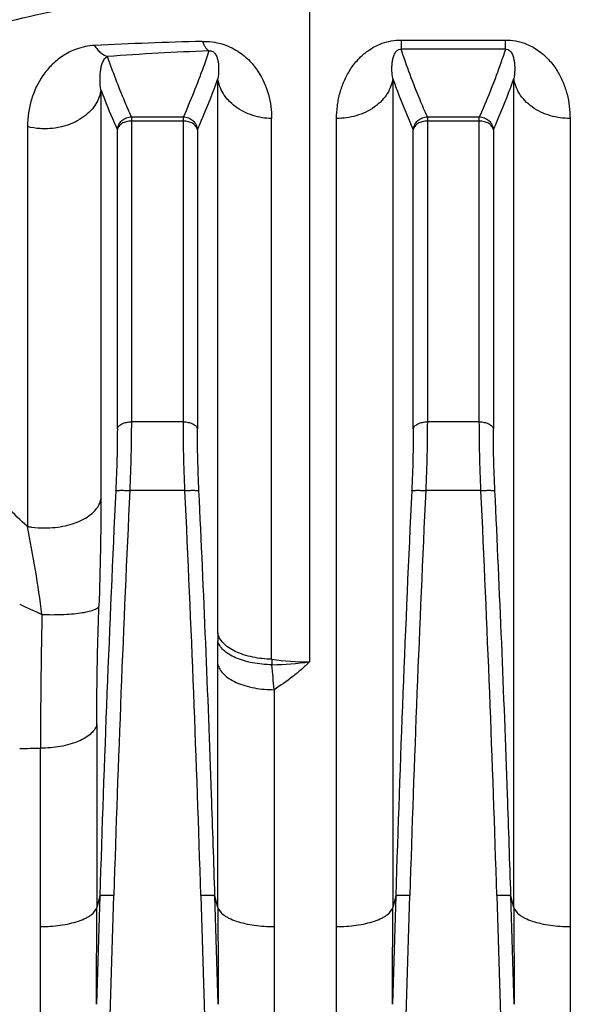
# Model space of a CAD drawing. Extents: x -1598 to 1181, y 8 to 1360.
# Tile 52 of 62: x 565 to 604, y 766 to 836. Entities that reach past the tile are written whole.
import ezdxf

# ---------------------------------------------------------------- set-up
doc = ezdxf.new("R2010")
doc.units = 0
doc.header["$LTSCALE"] = 65.395
doc.layers.add('SG38_1', color=7, linetype='CONTINUOUS')

msp = doc.modelspace()

# ---------------------------------------------------------------- linework, layer by layer
at = {"layer": 'SG38_1', "color": 9, "linetype": 'CONTINUOUS'}
for p, q in [((585.412, 838.687), (585.412, 790.514)), ((591.909, 834.638), (591.909, 833.999)), ((599.314, 833.999), (599.314, 834.638)), ((599.315, 833.999), (591.908, 833.999)), ((578.907, 792.542), (578.907, 831.902)), ((591.311, 831.916), (591.311, 773.084)), ((599.912, 773.084), (599.912, 831.916)), ((570.606, 831.109), (570.606, 802.061)), ((572.767, 829.188), (572.767, 807.543)), ((572.767, 829.188), (576.455, 829.188)), ((576.456, 828.89), (572.767, 828.89)), ((576.456, 807.543), (576.456, 829.188)), ((582.722, 790.7), (582.722, 829.059)), ((593.767, 829.188), (593.767, 807.543)), ((597.456, 828.89), (593.767, 828.89)), ((593.768, 829.188), (597.455, 829.188)), ((597.456, 807.543), (597.456, 829.188)), ((565.394, 828.49), (565.394, 800.126)), ((571.772, 807.04), (571.772, 828.266)), ((577.451, 828.266), (577.451, 807.041)), ((592.772, 807.04), (592.772, 828.266)), ((598.451, 828.266), (598.451, 807.041)), ((576.456, 807.543), (572.767, 807.543)), ((597.456, 807.543), (593.767, 807.543)), ((576.568, 802.673), (572.655, 802.673)), ((597.568, 802.673), (593.655, 802.673)), ((578.912, 773.084), (578.912, 790.33)), ((582.892, 788.54), (582.892, 771.735)), ((570.311, 786.077), (570.311, 773.084)), ((566.33, 771.735), (566.33, 784.395)), ((570.529, 773.906), (570.292, 766.216)), ((570.529, 773.906), (570.311, 773.084)), ((570.458, 739.383), (571.524, 773.938)), ((577.699, 773.938), (578.765, 739.383)), ((578.931, 766.216), (578.694, 773.906)), ((578.912, 773.084), (578.694, 773.906)), ((591.529, 773.906), (591.292, 766.216)), ((591.529, 773.906), (591.311, 773.084)), ((591.458, 739.383), (592.524, 773.938)), ((598.699, 773.938), (599.765, 739.383)), ((599.931, 766.216), (599.694, 773.906)), ((599.912, 773.084), (599.694, 773.906))]:
    msp.add_line(p, q, dxfattribs=at)
at = {"layer": 'SG38_1', "color": 2, "linetype": 'CONTINUOUS'}
for p, q in [((591.909, 834.638), (599.314, 834.638)), ((587.33, 771.735), (587.33, 829.069)), ((603.892, 829.069), (603.892, 771.735))]:
    msp.add_line(p, q, dxfattribs=at)
at = {"layer": 'SG38_1', "color": 9, "linetype": 'CONTINUOUS'}
for centre, radius, start, end in [((585.689, 524.017), 310.624, 91.45489, 92.86851), ((585.713, 634.656), 199.349, 92.13919, 94.20832), ((2326.1, 719.295), 1755.426, 177.277583, 178.216193), ((-1198.838, 718.43), 1777.404, 1.789656, 2.71666), ((2347.1, 719.295), 1755.426, 177.277583, 178.216193), ((-1177.838, 718.43), 1777.404, 1.789656, 2.71666), ((474.485, 781.935), 92.711, 7.40048, 11.31573), ((588.436, 843.04), 53.866, 244.02533, 245.88018), ((700.004, 792.547), 121.097, 180.00276, 180.26006), ((201.022, 790.266), 377.89, 0.00973, 0.26253), ((585.425, 810.288), 19.774, 262.14126, 269.96243), ((716.393, 798.853), 133.92, 183.49065, 183.65898), ((581.863, 818.967), 28.674, 271.76405, 277.11058), ((459.108, 779.183), 124.137, 4.32287, 5.1411), ((564.852, 841.079), 56.704, 269.99214, 271.49414), ((-694.768, 773.136), 1265.078, 359.686609, 359.99769), ((1837.306, 773.109), 1258.394, 180.001096, 180.313808), ((-673.768, 773.136), 1265.078, 359.686609, 359.99769), ((1858.306, 773.109), 1258.394, 180.001096, 180.313808), ((-620.172, 771.751), 1186.503, 359.676868, 359.999187), ((1780.931, 771.784), 1198.038, 180.002365, 180.32158)]:
    msp.add_arc(centre, radius, start, end, dxfattribs=at)
at = {"layer": 'SG38_1', "color": 6, "linetype": 'CONTINUOUS'}
for centre, radius, end in [((2342.63, 718.623), 1772.963, 178.213202), ((2363.632, 718.623), 1772.966, 178.213201)]:
    msp.add_arc(centre, radius, 177.283324, end, dxfattribs=at)
at = {"layer": 'SG38_1', "color": 2, "linetype": 'CONTINUOUS'}
for centre, radius, start, end in [((-610.708, 771.784), 1198.038, 359.67842, 359.997635), ((1790.395, 771.751), 1186.503, 180.000813, 180.323132)]:
    msp.add_arc(centre, radius, start, end, dxfattribs=at)
at = {"layer": 'SG38_1', "color": 9, "linetype": 'CONTINUOUS'}
for points, knots in [([(554.033, 833.048), (556.185, 833.773), (560.738, 835.175), (568.082, 836.966), (574.815, 838.073), (580.705, 838.592), (583.823, 838.687), (585.412, 838.687)], [0, 0, 0, 0, 0.212767, 0.446144, 0.707897, 0.851122, 1, 1, 1, 1]), ([(570.145, 834.252), (569.712, 834.231), (568.911, 834.068), (567.889, 833.545), (567.096, 832.887), (566.277, 831.896), (565.581, 830.429), (565.394, 829.142), (565.394, 828.49)], [0, 0, 0, 0, 0.15848, 0.293442, 0.415961, 0.532551, 0.761319, 1, 1, 1, 1]), ([(570.145, 834.252), (570.212, 834.151), (570.351, 833.966), (570.643, 833.671), (570.905, 833.514), (571.084, 833.467)], [0, 0, 0, 0, 0.292495, 0.555234, 1, 1, 1, 1]), ([(577.803, 834.541), (578.264, 834.553), (579.157, 834.44), (580.303, 833.913), (581.164, 833.2), (581.963, 832.191), (582.571, 830.803), (582.722, 829.631), (582.722, 829.059)], [0, 0, 0, 0, 0.168823, 0.322782, 0.455102, 0.573695, 0.790779, 1, 1, 1, 1]), ([(577.803, 834.541), (577.836, 834.458), (577.904, 834.307), (578.018, 834.109), (578.137, 833.96), (578.227, 833.889), (578.272, 833.866)], [0, 0, 0, 0, 0.321678, 0.594223, 0.818551, 1, 1, 1, 1]), ([(578.271, 833.866), (578.143, 833.474), (577.599, 831.892), (576.966, 830.341), (576.456, 829.188)], [0, 0, 0, 0, 0.246423, 1, 1, 1, 1]), ([(578.272, 833.866), (578.301, 833.871), (578.369, 833.879), (578.486, 833.861), (578.592, 833.803), (578.669, 833.729), (578.736, 833.643), (578.796, 833.536), (578.847, 833.408), (578.885, 833.282), (578.922, 833.116), (578.951, 832.907), (578.964, 832.656), (578.96, 832.405), (578.942, 832.153), (578.92, 831.986), (578.907, 831.902)], [0, 0, 0, 0, 0.037955, 0.088503, 0.149279, 0.190612, 0.225932, 0.288988, 0.347434, 0.403671, 0.458708, 0.567009, 0.674522, 0.782194, 0.890559, 1, 1, 1, 1]), ([(591.311, 831.916), (591.283, 832.095), (591.256, 832.364), (591.253, 832.722), (591.269, 832.988), (591.302, 833.207), (591.343, 833.381), (591.384, 833.512), (591.438, 833.643), (591.499, 833.751), (591.564, 833.835), (591.63, 833.902), (591.739, 833.977), (591.843, 834), (591.908, 833.999)], [0, 0, 0, 0, 0.228417, 0.340808, 0.452568, 0.564507, 0.621041, 0.678446, 0.737514, 0.800032, 0.833981, 0.871686, 0.918185, 1, 1, 1, 1]), ([(593.768, 829.188), (593.589, 829.586), (592.907, 831.165), (592.306, 832.779), (591.908, 833.999)], [0, 0, 0, 0, 0.253867, 1, 1, 1, 1]), ([(599.314, 833.999), (599.184, 833.596), (598.63, 831.968), (597.98, 830.373), (597.456, 829.188)], [0, 0, 0, 0, 0.246316, 1, 1, 1, 1]), ([(599.315, 833.999), (599.367, 834), (599.471, 833.982), (599.599, 833.901), (599.696, 833.793), (599.795, 833.63), (599.879, 833.404), (599.938, 833.12), (599.967, 832.826), (599.971, 832.526), (599.953, 832.222), (599.928, 832.018), (599.912, 831.916)], [0, 0, 0, 0, 0.066169, 0.128363, 0.188706, 0.24857, 0.36873, 0.490743, 0.614846, 0.741078, 0.869454, 1, 1, 1, 1]), ([(570.606, 831.109), (570.569, 831.338), (570.538, 831.682), (570.545, 832.132), (570.574, 832.451), (570.629, 832.756), (570.703, 832.996), (570.785, 833.173), (570.885, 833.333), (570.996, 833.434), (571.084, 833.467)], [0, 0, 0, 0, 0.27657, 0.407998, 0.534974, 0.657465, 0.775309, 0.83253, 0.888717, 1, 1, 1, 1]), ([(572.766, 829.188), (572.609, 829.543), (572.002, 830.95), (571.45, 832.383), (571.084, 833.467)], [0, 0, 0, 0, 0.253258, 1, 1, 1, 1]), ([(577.451, 828.266), (577.584, 828.568), (578.102, 829.766), (578.58, 830.982), (578.907, 831.902)], [0, 0, 0, 0, 0.252707, 1, 1, 1, 1]), ([(582.722, 829.059), (582.267, 829.074), (581.576, 829.19), (580.723, 829.537), (580.137, 829.896), (579.644, 830.335), (579.266, 830.832), (579.016, 831.359), (578.929, 831.724), (578.907, 831.902)], [0, 0, 0, 0, 0.264787, 0.400933, 0.53462, 0.662766, 0.783362, 0.89567, 1, 1, 1, 1]), ([(591.311, 831.916), (591.288, 831.734), (591.198, 831.359), (590.935, 830.818), (590.538, 830.31), (590.019, 829.864), (589.404, 829.505), (588.514, 829.168), (587.798, 829.069), (587.33, 829.069)], [0, 0, 0, 0, 0.103703, 0.21576, 0.336507, 0.465124, 0.599395, 0.735951, 1, 1, 1, 1]), ([(591.311, 831.916), (591.419, 831.611), (591.871, 830.381), (592.373, 829.169), (592.772, 828.266)], [0, 0, 0, 0, 0.24727, 1, 1, 1, 1]), ([(598.451, 828.266), (598.585, 828.569), (599.105, 829.772), (599.584, 830.993), (599.912, 831.916)], [0, 0, 0, 0, 0.252716, 1, 1, 1, 1]), ([(603.892, 829.069), (603.424, 829.069), (602.708, 829.168), (601.819, 829.505), (601.204, 829.864), (600.685, 830.31), (600.288, 830.818), (600.025, 831.359), (599.935, 831.734), (599.912, 831.916)], [0, 0, 0, 0, 0.264049, 0.400605, 0.534876, 0.663493, 0.78424, 0.896297, 1, 1, 1, 1]), ([(570.606, 831.109), (570.584, 830.941), (570.501, 830.592), (570.257, 830.085), (569.881, 829.596), (569.379, 829.158), (568.769, 828.796), (567.858, 828.444), (567.116, 828.34), (566.626, 828.34)], [0, 0, 0, 0, 0.096599, 0.202542, 0.318796, 0.445266, 0.580317, 0.720762, 1, 1, 1, 1]), ([(570.606, 831.109), (570.696, 830.871), (571.064, 829.915), (571.46, 828.971), (571.772, 828.266)], [0, 0, 0, 0, 0.247906, 1, 1, 1, 1]), ([(571.772, 828.266), (571.781, 828.389), (571.848, 828.633), (572.074, 828.936), (572.394, 829.138), (572.643, 829.187), (572.767, 829.188)], [0, 0, 0, 0, 0.248919, 0.498884, 0.749496, 1, 1, 1, 1]), ([(572.767, 828.89), (572.646, 828.89), (572.411, 828.861), (572.098, 828.733), (571.865, 828.533), (571.784, 828.353), (571.772, 828.266)], [0, 0, 0, 0, 0.286709, 0.55447, 0.791364, 1, 1, 1, 1]), ([(576.456, 829.188), (576.58, 829.187), (576.829, 829.138), (577.149, 828.936), (577.375, 828.633), (577.441, 828.389), (577.451, 828.266)], [0, 0, 0, 0, 0.250504, 0.501115, 0.751081, 1, 1, 1, 1]), ([(577.451, 828.266), (577.439, 828.353), (577.358, 828.533), (577.125, 828.733), (576.812, 828.861), (576.577, 828.89), (576.456, 828.89)], [0, 0, 0, 0, 0.208636, 0.44553, 0.713291, 1, 1, 1, 1]), ([(592.772, 828.266), (592.781, 828.389), (592.848, 828.633), (593.074, 828.936), (593.394, 829.138), (593.643, 829.187), (593.767, 829.188)], [0, 0, 0, 0, 0.248919, 0.498884, 0.749496, 1, 1, 1, 1]), ([(593.767, 828.89), (593.646, 828.89), (593.411, 828.861), (593.098, 828.733), (592.865, 828.533), (592.784, 828.353), (592.772, 828.266)], [0, 0, 0, 0, 0.28671, 0.554471, 0.791364, 1, 1, 1, 1]), ([(597.456, 829.188), (597.58, 829.187), (597.829, 829.138), (598.149, 828.936), (598.375, 828.633), (598.441, 828.389), (598.451, 828.266)], [0, 0, 0, 0, 0.250504, 0.501115, 0.751081, 1, 1, 1, 1]), ([(598.451, 828.266), (598.439, 828.353), (598.358, 828.533), (598.125, 828.733), (597.812, 828.861), (597.577, 828.89), (597.456, 828.89)], [0, 0, 0, 0, 0.208636, 0.44553, 0.713291, 1, 1, 1, 1]), ([(566.626, 828.34), (566.517, 828.34), (566.103, 828.353), (565.69, 828.416), (565.394, 828.49)], [0, 0, 0, 0, 0.262962, 1, 1, 1, 1]), ([(571.772, 807.04), (571.772, 806.342), (571.749, 804.88), (571.695, 803.419), (571.659, 802.656)], [0, 0, 0, 0, 0.477604, 1, 1, 1, 1]), ([(571.772, 807.042), (571.784, 807.111), (571.844, 807.217), (571.968, 807.327), (572.148, 807.435), (572.419, 807.521), (572.65, 807.543), (572.767, 807.543)], [0, 0, 0, 0, 0.178471, 0.290335, 0.417599, 0.705311, 1, 1, 1, 1]), ([(572.767, 807.543), (572.767, 806.768), (572.744, 805.144), (572.691, 803.521), (572.655, 802.673)], [0, 0, 0, 0, 0.477568, 1, 1, 1, 1]), ([(576.568, 802.673), (576.532, 803.521), (576.478, 805.144), (576.456, 806.768), (576.456, 807.543)], [0, 0, 0, 0, 0.522432, 1, 1, 1, 1]), ([(576.456, 807.543), (576.573, 807.543), (576.804, 807.521), (577.075, 807.435), (577.254, 807.327), (577.379, 807.217), (577.439, 807.111), (577.451, 807.042)], [0, 0, 0, 0, 0.294689, 0.582401, 0.709665, 0.821529, 1, 1, 1, 1]), ([(577.564, 802.656), (577.528, 803.419), (577.473, 804.881), (577.451, 806.343), (577.451, 807.041)], [0, 0, 0, 0, 0.522426, 1, 1, 1, 1]), ([(592.772, 807.04), (592.772, 806.342), (592.749, 804.88), (592.695, 803.419), (592.659, 802.656)], [0, 0, 0, 0, 0.477604, 1, 1, 1, 1]), ([(592.772, 807.042), (592.784, 807.111), (592.844, 807.217), (592.968, 807.327), (593.148, 807.435), (593.419, 807.521), (593.65, 807.543), (593.767, 807.543)], [0, 0, 0, 0, 0.178471, 0.290335, 0.417599, 0.705311, 1, 1, 1, 1]), ([(593.767, 807.543), (593.767, 806.768), (593.744, 805.144), (593.691, 803.521), (593.655, 802.673)], [0, 0, 0, 0, 0.477568, 1, 1, 1, 1]), ([(597.568, 802.673), (597.532, 803.521), (597.478, 805.144), (597.456, 806.768), (597.456, 807.543)], [0, 0, 0, 0, 0.522432, 1, 1, 1, 1]), ([(597.456, 807.543), (597.573, 807.543), (597.804, 807.521), (598.075, 807.435), (598.254, 807.327), (598.379, 807.217), (598.439, 807.111), (598.451, 807.042)], [0, 0, 0, 0, 0.294689, 0.582401, 0.709665, 0.821529, 1, 1, 1, 1]), ([(598.564, 802.656), (598.528, 803.419), (598.473, 804.881), (598.451, 806.343), (598.451, 807.041)], [0, 0, 0, 0, 0.522426, 1, 1, 1, 1]), ([(565.394, 800.126), (564.421, 801.007), (562.523, 802.827), (560.714, 804.734), (559.827, 805.706)], [0, 0, 0, 0, 0.499288, 1, 1, 1, 1]), ([(566.626, 800.016), (567.113, 800.016), (567.844, 800.09), (568.758, 800.349), (569.366, 800.613), (569.868, 800.934), (570.247, 801.293), (570.496, 801.669), (570.584, 801.935), (570.606, 802.061)], [0, 0, 0, 0, 0.305735, 0.455539, 0.594894, 0.71941, 0.827344, 0.919789, 1, 1, 1, 1]), ([(570.606, 802.061), (570.606, 800.847), (570.579, 798.312), (570.511, 795.777), (570.465, 794.455)], [0, 0, 0, 0, 0.478448, 1, 1, 1, 1]), ([(571.66, 802.656), (571.664, 802.659), (571.675, 802.663), (571.708, 802.671), (571.77, 802.678), (571.866, 802.684), (571.989, 802.687), (572.134, 802.688), (572.359, 802.685), (572.534, 802.679), (572.655, 802.673)], [0, 0, 0, 0, 0.01394, 0.035683, 0.102892, 0.200304, 0.324828, 0.472325, 0.637826, 1, 1, 1, 1]), ([(576.568, 802.673), (576.689, 802.679), (576.865, 802.685), (577.09, 802.688), (577.235, 802.687), (577.358, 802.684), (577.454, 802.678), (577.516, 802.671), (577.549, 802.663), (577.56, 802.659), (577.564, 802.656)], [0, 0, 0, 0, 0.36285, 0.528597, 0.676225, 0.800734, 0.897962, 0.964813, 0.986317, 1, 1, 1, 1]), ([(578.694, 773.906), (578.619, 776.302), (578.422, 782.293), (578.052, 791.877), (577.733, 799.064), (577.564, 802.656)], [0, 0, 0, 0, 0.25, 0.625, 1, 1, 1, 1]), ([(592.66, 802.656), (592.664, 802.659), (592.675, 802.663), (592.708, 802.671), (592.77, 802.678), (592.866, 802.684), (592.989, 802.687), (593.134, 802.688), (593.359, 802.685), (593.534, 802.679), (593.655, 802.673)], [0, 0, 0, 0, 0.01394, 0.035683, 0.102892, 0.200304, 0.324829, 0.472325, 0.637827, 1, 1, 1, 1]), ([(597.568, 802.673), (597.689, 802.679), (597.865, 802.685), (598.09, 802.688), (598.235, 802.687), (598.358, 802.684), (598.454, 802.678), (598.516, 802.671), (598.549, 802.663), (598.56, 802.659), (598.564, 802.656)], [0, 0, 0, 0, 0.362849, 0.528596, 0.676223, 0.800732, 0.897961, 0.964812, 0.986317, 1, 1, 1, 1]), ([(599.694, 773.906), (599.619, 776.302), (599.422, 782.293), (599.052, 791.877), (598.733, 799.064), (598.564, 802.656)], [0, 0, 0, 0, 0.25, 0.625, 1, 1, 1, 1]), ([(565.394, 800.126), (565.489, 800.109), (565.897, 800.044), (566.31, 800.016), (566.626, 800.016)], [0, 0, 0, 0, 0.23506, 1, 1, 1, 1]), ([(566.424, 793.877), (566.894, 793.86), (567.596, 793.857), (568.507, 793.91), (569.123, 793.976), (569.643, 794.066), (570.001, 794.162), (570.219, 794.253), (570.356, 794.328), (570.439, 794.401), (570.465, 794.455)], [0, 0, 0, 0, 0.339438, 0.506078, 0.658014, 0.786706, 0.886535, 0.925049, 0.956286, 1, 1, 1, 1]), ([(570.311, 786.077), (570.311, 786.747), (570.325, 789.54), (570.391, 792.333), (570.465, 794.455)], [0, 0, 0, 0, 0.23976, 1, 1, 1, 1]), ([(566.424, 793.877), (566.406, 793.058), (566.366, 791.044), (566.329, 787.883), (566.325, 785.541), (566.33, 784.395)], [0, 0, 0, 0, 0.258935, 0.637395, 1, 1, 1, 1]), ([(582.722, 790.7), (582.271, 790.709), (581.595, 790.781), (580.738, 791.005), (580.156, 791.234), (579.663, 791.514), (579.282, 791.833), (579.023, 792.176), (578.93, 792.424), (578.907, 792.542)], [0, 0, 0, 0, 0.300546, 0.449816, 0.590188, 0.716612, 0.826342, 0.919699, 1, 1, 1, 1]), ([(582.746, 790.307), (582.279, 790.313), (581.592, 790.378), (580.73, 790.586), (580.166, 790.789), (579.686, 791.037), (579.306, 791.322), (579.035, 791.64), (578.933, 791.881), (578.908, 791.998)], [0, 0, 0, 0, 0.316179, 0.4635, 0.599127, 0.720699, 0.827092, 0.919048, 1, 1, 1, 1]), ([(578.912, 790.329), (578.936, 790.211), (579.034, 789.963), (579.305, 789.622), (579.705, 789.306), (580.223, 789.031), (580.833, 788.81), (581.727, 788.599), (582.427, 788.54), (582.892, 788.54)], [0, 0, 0, 0, 0.077851, 0.169636, 0.278962, 0.406069, 0.547803, 0.698519, 1, 1, 1, 1]), ([(585.412, 790.514), (585.224, 790.329), (584.833, 789.971), (584.009, 789.291), (583.347, 788.829), (582.892, 788.54)], [0, 0, 0, 0, 0.246687, 0.495727, 1, 1, 1, 1]), ([(570.311, 786.075), (570.287, 785.964), (570.188, 785.73), (569.918, 785.411), (569.519, 785.115), (569.003, 784.857), (568.393, 784.649), (567.498, 784.45), (566.797, 784.395), (566.33, 784.395)], [0, 0, 0, 0, 0.074467, 0.163687, 0.271592, 0.398489, 0.541114, 0.693593, 1, 1, 1, 1]), ([(571.524, 773.938), (571.404, 773.942), (571.229, 773.945), (571.005, 773.945), (570.859, 773.942), (570.736, 773.936), (570.64, 773.929), (570.578, 773.921), (570.544, 773.913), (570.533, 773.909), (570.529, 773.906)], [0, 0, 0, 0, 0.361238, 0.526442, 0.673803, 0.798379, 0.896044, 0.963708, 0.985745, 1, 1, 1, 1]), ([(578.694, 773.906), (578.69, 773.909), (578.678, 773.913), (578.645, 773.921), (578.583, 773.929), (578.487, 773.936), (578.364, 773.942), (578.218, 773.945), (577.994, 773.945), (577.819, 773.942), (577.699, 773.938)], [0, 0, 0, 0, 0.014255, 0.03629, 0.103951, 0.201611, 0.326183, 0.473541, 0.638745, 1, 1, 1, 1]), ([(592.524, 773.938), (592.404, 773.942), (592.229, 773.945), (592.005, 773.945), (591.859, 773.942), (591.736, 773.936), (591.64, 773.929), (591.578, 773.921), (591.544, 773.913), (591.533, 773.909), (591.529, 773.906)], [0, 0, 0, 0, 0.361238, 0.526442, 0.673803, 0.798379, 0.896044, 0.963708, 0.985745, 1, 1, 1, 1]), ([(599.694, 773.906), (599.69, 773.909), (599.678, 773.913), (599.645, 773.921), (599.583, 773.929), (599.487, 773.936), (599.364, 773.942), (599.218, 773.945), (598.994, 773.945), (598.819, 773.942), (598.699, 773.938)], [0, 0, 0, 0, 0.014255, 0.03629, 0.103951, 0.201611, 0.326183, 0.473541, 0.638745, 1, 1, 1, 1]), ([(566.33, 771.735), (566.795, 771.735), (567.491, 771.779), (568.385, 771.937), (568.993, 772.103), (569.44, 772.281), (569.74, 772.445), (570.041, 772.649), (570.256, 772.879), (570.311, 773.084)], [0, 0, 0, 0, 0.31806, 0.475468, 0.621332, 0.748873, 0.804412, 0.854181, 1, 1, 1, 1]), ([(578.912, 773.084), (578.967, 772.879), (579.181, 772.649), (579.483, 772.445), (579.782, 772.281), (580.23, 772.103), (580.838, 771.937), (581.732, 771.779), (582.428, 771.735), (582.892, 771.735)], [0, 0, 0, 0, 0.145819, 0.195588, 0.251127, 0.378668, 0.524532, 0.68194, 1, 1, 1, 1]), ([(587.33, 771.735), (587.795, 771.735), (588.491, 771.779), (589.385, 771.937), (589.993, 772.103), (590.44, 772.281), (590.74, 772.445), (591.041, 772.649), (591.256, 772.879), (591.311, 773.084)], [0, 0, 0, 0, 0.31806, 0.475468, 0.621332, 0.748873, 0.804412, 0.854181, 1, 1, 1, 1]), ([(599.912, 773.084), (599.967, 772.879), (600.181, 772.649), (600.483, 772.445), (600.782, 772.281), (601.23, 772.103), (601.838, 771.937), (602.732, 771.779), (603.428, 771.735), (603.892, 771.735)], [0, 0, 0, 0, 0.145819, 0.195588, 0.251127, 0.378668, 0.524532, 0.68194, 1, 1, 1, 1])]:
    msp.add_open_spline(points, degree=3, knots=knots, dxfattribs=at)
at = {"layer": 'SG38_1', "color": 2, "linetype": 'CONTINUOUS'}
for points, knots in [([(587.33, 829.069), (587.33, 829.359), (587.357, 829.794), (587.446, 830.365), (587.542, 830.789), (587.662, 831.207), (587.816, 831.62), (588.002, 832.023), (588.218, 832.422), (588.478, 832.806), (588.775, 833.183), (589.066, 833.474), (589.322, 833.699), (589.77, 834.043), (590.397, 834.379), (591.217, 834.598), (591.674, 834.638), (591.909, 834.638)], [0, 0, 0, 0, 0.10857, 0.162665, 0.216823, 0.271166, 0.325963, 0.381467, 0.437828, 0.495634, 0.555165, 0.617428, 0.649673, 0.682959, 0.82905, 0.912021, 1, 1, 1, 1]), ([(599.314, 834.638), (599.549, 834.638), (600.006, 834.598), (600.826, 834.379), (601.53, 834.002), (602.095, 833.538), (602.446, 833.182), (602.746, 832.807), (603.086, 832.298), (603.419, 831.63), (603.696, 830.794), (603.856, 829.938), (603.893, 829.359), (603.892, 829.069)], [0, 0, 0, 0, 0.087999, 0.170975, 0.317083, 0.382666, 0.444844, 0.504444, 0.562247, 0.674047, 0.78318, 0.891397, 1, 1, 1, 1])]:
    msp.add_open_spline(points, degree=3, knots=knots, dxfattribs=at)

doc.saveas('drawing.dxf')
